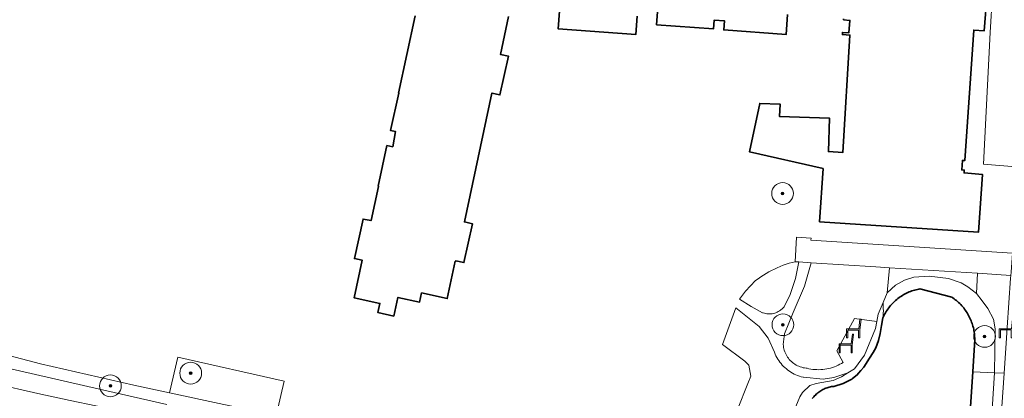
# Model space of a CAD drawing. Extents: x 154222 to 160093, y 456746 to 462495.
# Tile 77 of 254: x 157892 to 158073, y 460879 to 460949. Entities that reach past the tile are written whole.
import ezdxf

# ---------------------------------------------------------------- set-up
doc = ezdxf.new("R2010")
doc.units = 0
doc.header["$LTSCALE"] = 0.75
doc.layers.get('0').update_dxf_attribs({"linetype": 'CONTINUOUS'})
for name, color, linetype, lineweight in [('B-XX-GK-BESCHOEIING-G', 252, 'GK-BESCHOEIING', 35), ('B-XX-GR-BEPLANTING_CULTUUR_BOSPLANTSOEN-GV', 252, 'CONTINUOUS', 18), ('B-XX-GR-BOOM-S', 252, 'CONTINUOUS', 25), ('B-XX-IE-MEUBILAIR_WEGMEUBILAIR-S', 252, 'CONTINUOUS', 25), ('B-XX-OG-BEBOUWING-GV', 6, 'CONTINUOUS', 35), ('B-XX-OG-TERREIN_CULTUURSCHEIDING-GV', 252, 'CONTINUOUS', 18), ('B-XX-OG-TERREIN_ERF-GV', 252, 'CONTINUOUS', 18), ('B-XX-OG-WATER_SLOOT-GV', 252, 'CONTINUOUS', 18), ('B-XX-VH-VERHARDING_ASFALT-GV', 252, 'CONTINUOUS', 18), ('B-XX-VH-VERHARDING_TEGEL-GV', 252, 'CONTINUOUS', 18)]:
    doc.layers.add(name, color=color, linetype=linetype, lineweight=lineweight)
doc.linetypes.add('GK-BESCHOEIING', pattern='A,30,-5,[1,NLCS.SHX,S=1,R=0,X=0,Y=0],-5', length=40)

# ---------------------------------------------------------------- blocks, each defined once
blk = doc.blocks.new('SIE-WEG_ZITBANK-SO')
at = {"color": 0, "linetype": 'ByBlock', "lineweight": 18}
blk.add_lwpolyline([(-0.91, -1.63), (-0.91, -0.2), (1.09, -0.2), (1.09, -1.63), (1.29, -1.63), (1.29, -0.21), (1.54, 1.78), (1.33, 1.78), (1.11, 0), (-1.11, 0), (-1.11, -1.63)], close=True, dxfattribs=at)
blk = doc.blocks.new('SGR-BOOM_01-SO')
at = {"linetype": 'ByBlock', "lineweight": 18}
h = blk.add_hatch(color=0, dxfattribs=at)
h.dxf.hatch_style = 1
edge = h.paths.add_edge_path()
edge.add_arc((0, 0), 0.25, 0, 360)
at = {"color": 0, "linetype": 'ByBlock', "lineweight": 18}
for radius in [2, 0.25]:
    blk.add_circle((0, 0), radius, dxfattribs=at)

msp = doc.modelspace()

# ---------------------------------------------------------------- linework, layer by layer
at = {"layer": 'B-XX-GK-BESCHOEIING-G'}
msp.add_lwpolyline([(158066.052, 460871.065), (158066.864, 460884.003), (158067.235, 460889.926), (158067.231, 460890.198), (158067.22, 460890.469), (158067.2, 460890.74), (158067.173, 460891.011), (158067.137, 460891.28), (158067.094, 460891.548), (158067.043, 460891.815), (158066.984, 460892.08), (158066.917, 460892.344), (158066.842, 460892.605), (158066.76, 460892.864), (158066.67, 460893.12), (158066.573, 460893.374), (158066.468, 460893.625), (158066.356, 460893.872), (158066.236, 460894.116), (158066.11, 460894.357), (158065.976, 460894.594), (158065.836, 460894.826), (158065.689, 460895.055), (158065.535, 460895.279), (158065.374, 460895.498), (158065.208, 460895.712), (158065.035, 460895.922), (158064.855, 460896.126), (158064.67, 460896.325), (158064.479, 460896.519), (158064.283, 460896.707), (158064.081, 460896.888), (158063.874, 460897.064), (158063.662, 460897.234), (158063.445, 460897.397), (158063.223, 460897.554), (158063.008, 460897.697), (158057.15, 460899.207), (158056.997, 460899.18), (158056.735, 460899.128), (158056.475, 460899.068), (158056.216, 460899.001), (158055.96, 460898.925), (158055.706, 460898.842), (158055.454, 460898.752), (158055.206, 460898.654), (158054.96, 460898.548), (158054.718, 460898.435), (158054.479, 460898.315), (158054.244, 460898.188), (158054.013, 460898.054), (158053.786, 460897.913), (158053.563, 460897.766), (158053.345, 460897.612), (158053.132, 460897.451), (158052.923, 460897.284), (158052.72, 460897.111), (158052.521, 460896.931), (158052.329, 460896.746), (158052.141, 460896.556), (158051.96, 460896.359), (158051.785, 460896.158), (158051.615, 460895.951), (158051.452, 460895.739), (158051.296, 460895.523), (158051.146, 460895.302), (158051.002, 460895.076), (158050.866, 460894.847), (158050.736, 460894.613), (158050.614, 460894.375), (158050.498, 460894.134), (158050.39, 460893.89), (158050.113, 460892.488), (158049.865, 460891.009), (158049.547, 460889.769), (158049.057, 460888.394), (158048.612, 460887.554), (158047.902, 460886.512), (158046.869, 460884.862), (158046.352, 460884.255), (158045.896, 460883.724), (158045.669, 460883.456), (158044.812, 460882.766), (158044.67, 460882.62), (158043.086, 460881.815), (158041.38, 460881.32), (158041.169, 460881.295), (158040.959, 460881.261), (158040.751, 460881.22), (158040.544, 460881.171), (158040.339, 460881.114), (158040.137, 460881.05), (158039.937, 460880.978), (158039.74, 460880.898), (158039.546, 460880.812), (158039.355, 460880.718), (158039.168, 460880.616), (158038.986, 460880.508), (158038.807, 460880.393), (158038.633, 460880.272), (158038.463, 460880.144), (158038.298, 460880.009), (158038.139, 460879.869), (158037.985, 460879.722), (158037.836, 460879.57), (158037.694, 460879.413), (158037.557, 460879.25), (158037.427, 460879.082)], dxfattribs=at)
at = {"layer": 'B-XX-GR-BEPLANTING_CULTUUR_BOSPLANTSOEN-GV'}
for points in [[(158037.427, 460879.082), (158037.557, 460879.25), (158037.694, 460879.413), (158037.837, 460879.57), (158037.985, 460879.722), (158038.139, 460879.869), (158038.298, 460880.009), (158038.463, 460880.144), (158038.633, 460880.272), (158038.807, 460880.393), (158038.986, 460880.508), (158039.168, 460880.616), (158039.355, 460880.718), (158039.546, 460880.812), (158039.74, 460880.898), (158039.937, 460880.978), (158040.137, 460881.05), (158040.339, 460881.114), (158040.544, 460881.171), (158040.751, 460881.22), (158040.959, 460881.261), (158041.169, 460881.295), (158041.38, 460881.32), (158043.086, 460881.815), (158044.67, 460882.62), (158044.812, 460882.766), (158045.669, 460883.456), (158045.896, 460883.724), (158046.352, 460884.255), (158046.869, 460884.862), (158047.902, 460886.512), (158048.612, 460887.554), (158049.057, 460888.394), (158049.547, 460889.769), (158049.865, 460891.01), (158050.113, 460892.488), (158050.39, 460893.89), (158050.429, 460894.315), (158050.453, 460894.742), (158050.462, 460895.169), (158050.457, 460895.596), (158050.436, 460896.022), (158050.42, 460896.235), (158050.42, 460896.729), (158049.514, 460894.552), (158049.263, 460893.245), (158049.011, 460891.938), (158047.03, 460887.03), (158045.153, 460884.563), (158043.974, 460883.815), (158042.795, 460883.066), (158041.235, 460882.373), (158038.13, 460881.845), (158036.968, 460881.478), (158035.601, 460880.195), (158035.128, 460879.373), (158034.411, 460877.597)], [(157918.959, 460877.971), (157907.941, 460880.492), (157906.602, 460880.799), (157877.163, 460887.534)], [(157887.232, 460881.828), (157895.307, 460880.025), (157901.202, 460878.708)]]:
    msp.add_lwpolyline(points, dxfattribs=at)
for points in [[(157940.51, 460882.283), (157920.978, 460886.697), (157919.46, 460880.145), (157929.415, 460878.012), (157936.264, 460876.547), (157933.034, 460861.367), (157935.135, 460859.062)], [(158070.884, 460883.815), (158066.864, 460884.003), (158066.052, 460871.065), (158070.056, 460871.282)]]:
    msp.add_lwpolyline(points, close=True, dxfattribs=at)
at = {"layer": 'B-XX-OG-BEBOUWING-GV'}
for points in [[(158009.371, 460954.901), (158008.862, 460947.739), (158019.318, 460946.996), (158019.431, 460948.596), (158021.317, 460948.449), (158021.189, 460946.806), (158032.602, 460945.937), (158032.88, 460949.594)], [(158043.168, 460948.827), (158043.162, 460948.663), (158044.324, 460948.547), (158044.147, 460946.265), (158042.966, 460946.338), (158042.941, 460945.924), (158044.317, 460945.831), (158043.001, 460924.27), (158040.394, 460924.441), (158040.605, 460930.551), (158031.423, 460930.868), (158031.502, 460933.167), (158027.792, 460933.295), (158025.893, 460924.408), (158039.398, 460921.332), (158038.755, 460911.564), (158067.931, 460909.644), (158068.642, 460920.263), (158065.266, 460920.521), (158065.301, 460921.036), (158064.843, 460921.072), (158064.984, 460922.827), (158065.411, 460922.792), (158067.049, 460946.754), (158068.947, 460946.614), (158069.491, 460953.518)], [(157991.037, 460950.252), (157990.797, 460946.983), (158005.011, 460945.938), (158005.275, 460949.305)], [(157964.568, 460949.405), (157961.486, 460935.194), (157961.554, 460935.179), (157960.039, 460928.302), (157960.955, 460928.101), (157960.417, 460925.342), (157959.36, 460925.548), (157957.763, 460918.068), (157957.828, 460918.054), (157956.436, 460911.762), (157954.983, 460912.047), (157953.403, 460904.793), (157954.837, 460904.481), (157953.321, 460897.599), (157958.062, 460896.555), (157957.693, 460894.853), (157960.62, 460894.218), (157961.366, 460897.661), (157965.361, 460896.793), (157965.727, 460898.477), (157970.419, 460897.428), (157971.912, 460904.304), (157972.008, 460904.285), (157972.024, 460904.356), (157973.489, 460904.06), (157975.046, 460911.192), (157973.584, 460911.511), (157978.634, 460935.173), (157980.105, 460934.851), (157981.663, 460941.97), (157980.184, 460942.294), (157981.694, 460949.228)]]:
    msp.add_lwpolyline(points, dxfattribs=at)
at = {"layer": 'B-XX-OG-TERREIN_CULTUURSCHEIDING-GV'}
for points in [[(158058.76, 460962.148), (158070.912, 460961.25), (158070.905, 460961.127), (158071.595, 460961.075), (158071.029, 460953.424), (158070.471, 460953.458), (158070.067, 460946.32), (158068.853, 460922.104), (158075.489, 460921.599), (158075.597, 460938.859), (158075.313, 460960.953), (158073.38, 460962.737), (158058.792, 460963.8)], [(158034.951, 460904.16), (158034.256, 460904.203), (158033.186, 460903.944), (158033.154, 460903.934), (158032.606, 460903.749), (158032.064, 460903.548), (158031.527, 460903.333), (158030.997, 460903.103), (158030.473, 460902.858), (158029.956, 460902.599), (158029.446, 460902.326), (158028.944, 460902.038), (158028.451, 460901.737), (158027.966, 460901.423), (158027.489, 460901.095), (158027.022, 460900.754), (158025.162, 460898.801), (158024.044, 460897.328), (158026.204, 460895.965), (158028.267, 460894.849), (158028.411, 460894.799), (158028.639, 460894.733), (158028.872, 460894.683), (158029.107, 460894.648), (158029.344, 460894.629), (158029.582, 460894.626), (158029.819, 460894.639), (158030.055, 460894.668), (158030.289, 460894.713), (158030.519, 460894.774), (158030.744, 460894.85), (158030.964, 460894.94), (158031.177, 460895.046), (158031.383, 460895.165), (158031.58, 460895.298), (158031.945, 460895.602), (158032.111, 460895.772), (158032.266, 460895.953), (158033.382, 460898.188), (158034.361, 460901.128)], [(158049.092, 460903.275), (158037.196, 460904.019), (158035.995, 460899.741), (158033.9, 460894.871), (158032.353, 460890.956), (158032.094, 460889.01), (158032.12, 460888.738), (158032.161, 460888.468), (158032.218, 460888.2), (158032.291, 460887.936), (158032.379, 460887.677), (158032.599, 460887.177), (158032.731, 460886.938), (158032.876, 460886.706), (158033.035, 460886.484), (158033.206, 460886.271), (158033.39, 460886.068), (158033.585, 460885.877), (158033.791, 460885.697), (158034.007, 460885.53), (158034.233, 460885.376), (158034.467, 460885.235), (158034.709, 460885.108), (158034.958, 460884.995), (158035.214, 460884.898), (158035.474, 460884.815), (158035.739, 460884.747), (158036.008, 460884.695), (158036.279, 460884.659), (158036.459, 460884.644), (158036.814, 460884.56), (158037.171, 460884.492), (158037.531, 460884.44), (158037.893, 460884.404), (158038.257, 460884.383), (158038.621, 460884.379), (158038.985, 460884.39), (158039.348, 460884.418), (158039.709, 460884.461), (158040.069, 460884.52), (158040.426, 460884.595), (158040.779, 460884.685), (158041.127, 460884.791), (158041.471, 460884.913), (158041.81, 460885.049), (158042.142, 460885.199), (158042.467, 460885.365), (158042.785, 460885.544), (158043.07, 460885.721), (158041.956, 460887.813), (158045.19, 460893.775), (158049.263, 460893.245), (158049.514, 460894.552), (158050.42, 460896.729), (158051.175, 460898.525), (158051.585, 460903.114)], [(158062.45, 460901.146), (158058.845, 460901.55), (158056.044, 460901.348), (158054.368, 460900.845), (158052.676, 460899.884), (158051.175, 460898.525), (158050.42, 460896.729), (158050.42, 460896.235), (158050.436, 460896.022), (158050.457, 460895.596), (158050.462, 460895.169), (158050.453, 460894.742), (158050.429, 460894.315), (158050.39, 460893.89), (158050.498, 460894.134), (158050.613, 460894.375), (158050.736, 460894.613), (158050.866, 460894.847), (158051.002, 460895.076), (158051.146, 460895.302), (158051.296, 460895.523), (158051.452, 460895.739), (158051.615, 460895.951), (158051.785, 460896.158), (158051.96, 460896.359), (158052.141, 460896.556), (158052.328, 460896.746), (158052.521, 460896.931), (158052.72, 460897.111), (158052.923, 460897.284), (158053.132, 460897.451), (158053.345, 460897.612), (158053.563, 460897.766), (158053.786, 460897.913), (158054.013, 460898.054), (158054.244, 460898.188), (158054.479, 460898.315), (158054.718, 460898.435), (158054.96, 460898.548), (158055.206, 460898.654), (158055.455, 460898.752), (158055.706, 460898.842), (158055.96, 460898.925), (158056.216, 460899.001), (158056.475, 460899.068), (158056.735, 460899.128), (158056.997, 460899.18), (158057.15, 460899.207), (158063.008, 460897.697), (158063.223, 460897.554), (158063.445, 460897.397), (158063.662, 460897.234), (158063.874, 460897.064), (158064.081, 460896.888), (158064.283, 460896.707), (158064.479, 460896.519), (158064.67, 460896.325), (158064.855, 460896.126), (158065.034, 460895.922), (158065.207, 460895.712), (158065.374, 460895.498), (158065.535, 460895.279), (158065.689, 460895.055), (158065.836, 460894.826), (158065.976, 460894.594), (158066.11, 460894.357), (158066.236, 460894.116), (158066.356, 460893.872), (158066.468, 460893.625), (158066.573, 460893.374), (158066.67, 460893.12), (158066.76, 460892.864), (158066.842, 460892.605), (158066.917, 460892.344), (158066.984, 460892.08), (158067.043, 460891.815), (158067.094, 460891.548), (158067.137, 460891.28), (158067.173, 460891.011), (158067.2, 460890.74), (158067.22, 460890.469), (158067.231, 460890.198), (158067.235, 460889.926), (158066.864, 460884.003), (158070.884, 460883.815), (158071.011, 460891.898), (158070.699, 460893.65), (158069.623, 460895.609), (158068.587, 460897.035), (158067.533, 460898.365), (158065.946, 460899.597), (158064.741, 460900.336)], [(158067.713, 460902.079), (158051.585, 460903.114), (158051.175, 460898.525), (158052.676, 460899.884), (158054.368, 460900.845), (158056.044, 460901.348), (158058.845, 460901.55), (158062.45, 460901.146), (158064.741, 460900.336), (158065.946, 460899.597), (158067.533, 460898.365)], [(158073.853, 460901.684), (158067.713, 460902.079), (158067.533, 460898.365), (158068.587, 460897.035), (158069.623, 460895.609), (158070.699, 460893.65), (158071.011, 460891.898), (158070.884, 460883.815), (158072.636, 460883.734), (158073.01, 460889.249), (158073.206, 460892.142), (158073.82, 460901.2)], [(158072.636, 460883.734), (158070.884, 460883.815), (158070.056, 460871.282), (158071.798, 460871.377)]]:
    msp.add_lwpolyline(points, close=True, dxfattribs=at)
msp.add_lwpolyline([(158034.411, 460877.597), (158035.128, 460879.373), (158035.601, 460880.195), (158036.968, 460881.478), (158038.13, 460881.845), (158041.235, 460882.373), (158042.795, 460883.066), (158043.974, 460883.815), (158041.385, 460882.93), (158039.442, 460882.655), (158035.799, 460882.983), (158035.722, 460883), (158035.388, 460883.087), (158035.059, 460883.189), (158034.734, 460883.306), (158034.416, 460883.438), (158034.104, 460883.584), (158033.799, 460883.745), (158033.501, 460883.92), (158033.213, 460884.108), (158032.933, 460884.31), (158032.663, 460884.524), (158032.403, 460884.751), (158032.154, 460884.989), (158031.917, 460885.239), (158031.691, 460885.499), (158031.478, 460885.77), (158031.277, 460886.05), (158031.09, 460886.339), (158030.916, 460886.637), (158030.756, 460886.942), (158030.611, 460887.255), (158030.48, 460887.574), (158029.325, 460890.162), (158027.696, 460892.29), (158023.411, 460895.722), (158020.923, 460888.982), (158025.054, 460885.93), (158025.8, 460885.228), (158026.133, 460883.171), (158025.624, 460881.834), (158023.719, 460877.06)], dxfattribs=at)
at = {"layer": 'B-XX-OG-TERREIN_ERF-GV'}
for points in [[(158032.88, 460949.594), (158032.602, 460945.937), (158021.189, 460946.806), (158021.317, 460948.449), (158019.431, 460948.596), (158019.318, 460946.996), (158008.862, 460947.739), (158009.371, 460954.901)], [(158069.491, 460953.518), (158068.947, 460946.614), (158067.049, 460946.754), (158065.411, 460922.792), (158064.984, 460922.827), (158064.843, 460921.072), (158065.301, 460921.036), (158065.266, 460920.521), (158068.642, 460920.263), (158067.931, 460909.644), (158038.755, 460911.564), (158039.398, 460921.332), (158025.893, 460924.408), (158027.792, 460933.295), (158031.502, 460933.167), (158031.423, 460930.868), (158040.605, 460930.551), (158040.394, 460924.441), (158043.001, 460924.27), (158044.317, 460945.831), (158042.941, 460945.924), (158042.966, 460946.338), (158044.147, 460946.265), (158044.324, 460948.547), (158043.162, 460948.663), (158043.168, 460948.827)], [(158075.489, 460921.599), (158068.853, 460922.104), (158070.067, 460946.32), (158070.471, 460953.458)], [(158005.275, 460949.305), (158005.011, 460945.938), (157990.797, 460946.983), (157991.037, 460950.252)], [(157981.694, 460949.228), (157980.184, 460942.294), (157981.663, 460941.97), (157980.105, 460934.851), (157978.634, 460935.173), (157973.584, 460911.511), (157975.046, 460911.192), (157973.489, 460904.06), (157972.024, 460904.356), (157972.008, 460904.285), (157971.912, 460904.304), (157970.419, 460897.428), (157965.727, 460898.477), (157965.361, 460896.793), (157961.366, 460897.661), (157960.62, 460894.218), (157957.693, 460894.853), (157958.062, 460896.555), (157953.321, 460897.599), (157954.837, 460904.481), (157953.403, 460904.793), (157954.983, 460912.047), (157956.436, 460911.762), (157957.828, 460918.054), (157957.763, 460918.068), (157959.36, 460925.548), (157960.417, 460925.342), (157960.955, 460928.101), (157960.039, 460928.302), (157961.554, 460935.179), (157961.486, 460935.194), (157964.568, 460949.405)], [(158023.719, 460877.06), (158025.624, 460881.834), (158026.133, 460883.171), (158025.8, 460885.228), (158025.054, 460885.93), (158020.923, 460888.982), (158023.411, 460895.722), (158027.696, 460892.29), (158029.325, 460890.162), (158030.48, 460887.574), (158030.611, 460887.255), (158030.756, 460886.942), (158030.916, 460886.637), (158031.09, 460886.339), (158031.277, 460886.05), (158031.478, 460885.77), (158031.691, 460885.499), (158031.917, 460885.239), (158032.154, 460884.989), (158032.403, 460884.751), (158032.663, 460884.524), (158032.933, 460884.31), (158033.213, 460884.108), (158033.501, 460883.92), (158033.799, 460883.745), (158034.104, 460883.584), (158034.416, 460883.438), (158034.734, 460883.306), (158035.059, 460883.189), (158035.388, 460883.087), (158035.722, 460883), (158035.799, 460882.983), (158039.442, 460882.655), (158041.385, 460882.93), (158043.974, 460883.815), (158045.153, 460884.563), (158047.03, 460887.03), (158049.011, 460891.938), (158049.263, 460893.245), (158045.19, 460893.775), (158041.956, 460887.813), (158043.07, 460885.721), (158042.785, 460885.544), (158042.467, 460885.365), (158042.142, 460885.199), (158041.81, 460885.049), (158041.471, 460884.913), (158041.127, 460884.791), (158040.779, 460884.685), (158040.426, 460884.595), (158040.069, 460884.52), (158039.709, 460884.461), (158039.348, 460884.418), (158038.985, 460884.39), (158038.621, 460884.379), (158038.257, 460884.383), (158037.893, 460884.404), (158037.531, 460884.44), (158037.171, 460884.492), (158036.814, 460884.56), (158036.459, 460884.644), (158036.279, 460884.659), (158036.008, 460884.695), (158035.739, 460884.747), (158035.474, 460884.815), (158035.214, 460884.898), (158034.958, 460884.995), (158034.709, 460885.108), (158034.467, 460885.235), (158034.233, 460885.376), (158034.007, 460885.53), (158033.791, 460885.697), (158033.585, 460885.877), (158033.39, 460886.068), (158033.206, 460886.271), (158033.035, 460886.484), (158032.876, 460886.706), (158032.731, 460886.938), (158032.599, 460887.177), (158032.379, 460887.677), (158032.291, 460887.936), (158032.218, 460888.2), (158032.161, 460888.468), (158032.12, 460888.738), (158032.094, 460889.01), (158032.353, 460890.956), (158033.9, 460894.871), (158035.995, 460899.741), (158037.196, 460904.019), (158034.951, 460904.16), (158034.361, 460901.128), (158033.382, 460898.188), (158032.266, 460895.953), (158032.111, 460895.772), (158031.945, 460895.602), (158031.58, 460895.298), (158031.383, 460895.165), (158031.177, 460895.046), (158030.964, 460894.94), (158030.744, 460894.85), (158030.519, 460894.774), (158030.289, 460894.713), (158030.055, 460894.668), (158029.819, 460894.639), (158029.582, 460894.626), (158029.344, 460894.629), (158029.107, 460894.648), (158028.872, 460894.683), (158028.639, 460894.733), (158028.411, 460894.799), (158028.267, 460894.849), (158026.204, 460895.965), (158024.044, 460897.328), (158025.162, 460898.801), (158027.022, 460900.754), (158027.489, 460901.095), (158027.966, 460901.423), (158028.451, 460901.737), (158028.944, 460902.038), (158029.446, 460902.326), (158029.956, 460902.599), (158030.473, 460902.858), (158030.997, 460903.103), (158031.527, 460903.333), (158032.064, 460903.548), (158032.606, 460903.749), (158033.154, 460903.934), (158033.186, 460903.944), (158034.256, 460904.203), (158034.542, 460908.703), (158037.231, 460908.562), (158037.176, 460908.162), (158074.137, 460905.806)], [(157880.637, 460889.433), (157895.763, 460885.482), (157912.92, 460881.545), (157919.46, 460880.145), (157920.978, 460886.697), (157940.51, 460882.283), (157935.135, 460859.062)], [(157888.061, 460833.357), (157892.81, 460829.576), (157893.629, 460828.934), (157908.971, 460825.588), (157915.06, 460852.066), (157915.484, 460851.971), (157916.054, 460854.619), (157919.567, 460870.536), (157907.583, 460873.116), (157908.442, 460877.177), (157907.092, 460877.463), (157905.915, 460877.711), (157901.202, 460878.708), (157895.307, 460880.025), (157887.232, 460881.828)]]:
    msp.add_lwpolyline(points, dxfattribs=at)
at = {"layer": 'B-XX-OG-WATER_SLOOT-GV'}
msp.add_lwpolyline([(158066.052, 460871.065), (158066.864, 460884.003), (158067.235, 460889.926), (158067.231, 460890.198), (158067.22, 460890.469), (158067.2, 460890.74), (158067.173, 460891.011), (158067.137, 460891.28), (158067.094, 460891.548), (158067.043, 460891.815), (158066.984, 460892.08), (158066.917, 460892.344), (158066.842, 460892.605), (158066.76, 460892.864), (158066.67, 460893.12), (158066.573, 460893.374), (158066.468, 460893.625), (158066.356, 460893.872), (158066.236, 460894.116), (158066.11, 460894.357), (158065.976, 460894.594), (158065.836, 460894.826), (158065.689, 460895.055), (158065.535, 460895.279), (158065.374, 460895.498), (158065.207, 460895.712), (158065.034, 460895.922), (158064.855, 460896.126), (158064.67, 460896.325), (158064.479, 460896.519), (158064.283, 460896.707), (158064.081, 460896.888), (158063.874, 460897.064), (158063.662, 460897.234), (158063.445, 460897.397), (158063.223, 460897.554), (158063.008, 460897.697), (158057.15, 460899.207), (158056.997, 460899.18), (158056.735, 460899.128), (158056.475, 460899.068), (158056.216, 460899.001), (158055.96, 460898.925), (158055.706, 460898.842), (158055.455, 460898.752), (158055.206, 460898.654), (158054.96, 460898.548), (158054.718, 460898.435), (158054.479, 460898.315), (158054.244, 460898.188), (158054.013, 460898.054), (158053.786, 460897.913), (158053.563, 460897.766), (158053.345, 460897.612), (158053.132, 460897.451), (158052.923, 460897.284), (158052.72, 460897.111), (158052.521, 460896.931), (158052.328, 460896.746), (158052.141, 460896.556), (158051.96, 460896.359), (158051.785, 460896.158), (158051.615, 460895.951), (158051.452, 460895.739), (158051.296, 460895.523), (158051.146, 460895.302), (158051.002, 460895.076), (158050.866, 460894.847), (158050.736, 460894.613), (158050.613, 460894.375), (158050.498, 460894.134), (158050.39, 460893.89), (158050.113, 460892.488), (158049.865, 460891.01), (158049.547, 460889.769), (158049.057, 460888.394), (158048.612, 460887.554), (158047.902, 460886.512), (158046.869, 460884.862), (158046.352, 460884.255), (158045.896, 460883.724), (158045.669, 460883.456), (158044.812, 460882.766), (158044.67, 460882.62), (158043.086, 460881.815), (158041.38, 460881.32), (158041.169, 460881.295), (158040.959, 460881.261), (158040.751, 460881.22), (158040.544, 460881.171), (158040.339, 460881.114), (158040.137, 460881.05), (158039.937, 460880.978), (158039.74, 460880.898), (158039.546, 460880.812), (158039.355, 460880.718), (158039.168, 460880.616), (158038.986, 460880.508), (158038.807, 460880.393), (158038.633, 460880.272), (158038.463, 460880.144), (158038.298, 460880.009), (158038.139, 460879.869), (158037.985, 460879.722), (158037.837, 460879.57), (158037.694, 460879.413), (158037.557, 460879.25), (158037.427, 460879.082)], dxfattribs=at)
at = {"layer": 'B-XX-VH-VERHARDING_ASFALT-GV'}
msp.add_lwpolyline([(158073.01, 460889.249), (158072.636, 460883.734), (158071.798, 460871.377), (158067.689, 460810.75), (158067.56, 460808.84), (158069.021, 460808.607), (158070.497, 460808.709), (158071.919, 460829.819), (158077.406, 460911.304)], dxfattribs=at)
msp.add_lwpolyline([(158037.231, 460908.562), (158034.542, 460908.703), (158034.256, 460904.203), (158034.951, 460904.16), (158037.196, 460904.019), (158049.092, 460903.275), (158051.585, 460903.114), (158067.713, 460902.079), (158073.853, 460901.684), (158073.897, 460902.319), (158074.137, 460905.806), (158037.176, 460908.162)], close=True, dxfattribs=at)
at = {"layer": 'B-XX-VH-VERHARDING_TEGEL-GV'}
for points in [[(157929.415, 460878.012), (157919.46, 460880.145), (157912.92, 460881.545), (157895.763, 460885.482), (157880.637, 460889.433)], [(157877.163, 460887.534), (157906.602, 460880.799), (157907.941, 460880.492), (157918.959, 460877.971)]]:
    msp.add_lwpolyline(points, dxfattribs=at)

# ---------------------------------------------------------------- block references
at = {"layer": 'B-XX-GR-BOOM-S'}
for p in [(158031.975, 460916.752), (158032.04, 460892.64), (158069.047, 460890.498), (157923.342, 460883.746), (157908.612, 460881.403)]:
    msp.add_blockref('SGR-BOOM_01-SO', p, dxfattribs=at)
at = {"layer": 'B-XX-IE-MEUBILAIR_WEGMEUBILAIR-S'}
for p in [(158044.839, 460891.867), (158072.85, 460891.884), (158043.468, 460889.101)]:
    msp.add_blockref('SIE-WEG_ZITBANK-SO', p, dxfattribs=at)

doc.saveas('drawing.dxf')
